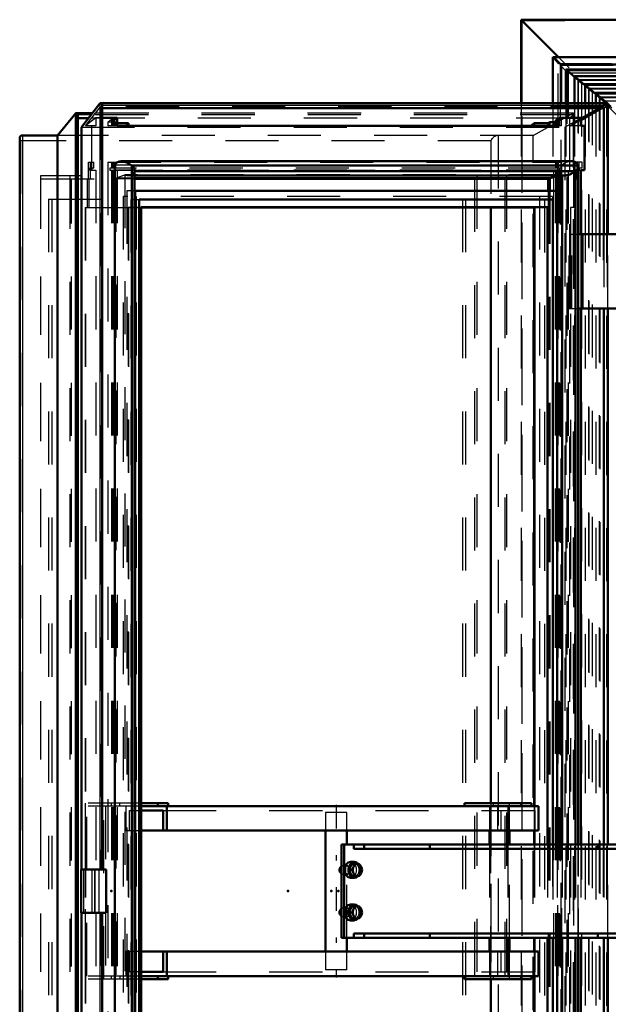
# Model space of a CAD drawing. Header units: millimetres. Extents: x 0 to 428, y 0 to 298.
# Tile 17 of 42: x 107 to 118, y 175 to 193. Entities that reach past the tile are written whole.
import ezdxf

# ---------------------------------------------------------------- set-up
doc = ezdxf.new("R2010")
doc.units = ezdxf.units.MM
doc.linetypes.add('Center', pattern=[1.5, 0.45, -0.5, 0.05, -0.5])
doc.linetypes.add('Dashed', pattern=[2, 1, -1])
for name, color, linetype, lineweight in [('am_0', 7, 'Continuous', 50), ('am_12', 3, 'Continuous', 25), ('am_3', 6, 'Dashed', 25), ('am_6', 2, 'Continuous', 35), ('am_7', 7, 'Center', 25), ('am_9', 7, 'Continuous', 50)]:
    doc.layers.add(name, color=color, linetype=linetype, lineweight=lineweight)

# ---------------------------------------------------------------- blocks, each defined once
blk = doc.blocks.new('52_FGS3001001502511U_0_in_FDFneo100150C2325N1N4N_300Op0__1203')
at = {"layer": 'am_0'}
for p, q in [((109.679, 178.637), (109.171, 178.637)), ((109.171, 178.577), (116.653, 178.577)), ((109.171, 178.497), (109.583, 178.497)), ((109.485, 178.577), (109.485, 178.637)), ((109.583, 178.497), (109.583, 178.117)), ((109.653, 178.117), (109.653, 178.577)), ((109.679, 178.577), (109.679, 178.637)), ((116.524, 178.637), (115.263, 178.637)), ((115.263, 178.637), (115.263, 178.577)), ((116.33, 178.637), (116.33, 178.577)), ((116.524, 178.577), (116.524, 178.637)), ((116.653, 178.117), (116.653, 178.577)), ((109.171, 178.117), (116.653, 178.117)), ((115.729, 178.117), (115.729, 177.857)), ((116.078, 178.117), (116.078, 177.857)), ((116.108, 177.857), (116.108, 178.117)), ((115.729, 176.097), (115.729, 175.837)), ((116.078, 176.097), (116.078, 175.837)), ((116.108, 175.837), (116.108, 176.097)), ((109.171, 175.837), (116.653, 175.837)), ((109.583, 175.837), (109.583, 175.457)), ((109.653, 175.377), (109.653, 175.837)), ((116.653, 175.377), (116.653, 175.837)), ((109.583, 175.457), (109.171, 175.457)), ((109.171, 175.377), (116.653, 175.377)), ((109.485, 175.377), (109.485, 175.317)), ((109.679, 175.317), (109.679, 175.377)), ((115.263, 175.377), (115.263, 175.317)), ((116.33, 175.377), (116.33, 175.317)), ((116.524, 175.317), (116.524, 175.377)), ((109.171, 175.317), (109.679, 175.317)), ((115.263, 175.317), (116.524, 175.317))]:
    blk.add_line(p, q, dxfattribs=at)
at = {"layer": 'am_3'}
for p, q in [((109.171, 178.637), (108.117, 178.637)), ((108.117, 178.637), (108.117, 175.317)), ((108.146, 175.377), (108.146, 178.577)), ((109.171, 178.577), (108.146, 178.577)), ((108.467, 175.317), (108.467, 178.637)), ((108.496, 178.577), (108.496, 175.377)), ((108.612, 178.577), (108.612, 178.637)), ((108.768, 178.577), (108.768, 178.637)), ((108.883, 178.577), (108.883, 178.117)), ((108.953, 178.117), (108.953, 178.497)), ((108.953, 178.497), (109.171, 178.497)), ((109.583, 178.497), (116.583, 178.497)), ((115.729, 178.577), (115.729, 178.117)), ((115.758, 175.317), (115.758, 178.637)), ((115.807, 178.577), (115.807, 178.637)), ((115.884, 178.577), (115.884, 178.117)), ((115.954, 178.117), (115.954, 178.497)), ((116.078, 178.577), (116.078, 178.117)), ((116.108, 178.117), (116.108, 178.637)), ((116.583, 178.497), (116.583, 178.117)), ((108.883, 178.117), (109.171, 178.117)), ((115.729, 177.857), (115.729, 176.097)), ((116.078, 177.857), (116.078, 176.097)), ((116.108, 176.097), (116.108, 177.857)), ((109.171, 175.837), (108.883, 175.837)), ((108.883, 175.837), (108.883, 175.377)), ((108.953, 175.457), (108.953, 175.837)), ((115.729, 175.837), (115.729, 175.377)), ((115.884, 175.837), (115.884, 175.377)), ((115.954, 175.457), (115.954, 175.837)), ((116.078, 175.837), (116.078, 175.377)), ((116.108, 175.317), (116.108, 175.837)), ((116.583, 175.837), (116.583, 175.457)), ((109.171, 175.377), (108.146, 175.377)), ((108.612, 175.317), (108.612, 175.377)), ((108.768, 175.377), (108.768, 175.317)), ((109.171, 175.457), (108.953, 175.457)), ((109.583, 175.457), (116.583, 175.457)), ((115.807, 175.317), (115.807, 175.377)), ((109.171, 175.317), (108.117, 175.317))]:
    blk.add_line(p, q, dxfattribs=at)
at = {"layer": 'am_6'}
for tag, p, flags in [('NB', (121.653, 178.637), 8), ('NN', (121.653, 178.137), 8), ('NT', (121.653, 177.637), 8), ('NBSYN', (121.653, 177.137), 8), ('LINA', (121.653, 176.637), 8), ('CATALOG', (121.653, 176.137), 8), ('IDNR', (121.653, 175.637), 8), ('PN', (121.653, 175.137), 8), ('LODLEVEL', (121.653, 174.637), 8), ('L', (121.653, 174.137), 8), ('W', (121.653, 173.637), 8), ('DP', (121.653, 173.137), 8), ('OP', (121.653, 172.637), 8), ('PPATH', (121.653, 172.137), 8), ('ExcludeFromBOM', (121.653, 171.137), 8), ('PSOL_0', (121.653, 170.637), 9), ('PSOL_1', (121.653, 170.137), 9), ('PSOL_2', (121.653, 169.637), 9)]:
    blk.add_attdef(tag, p, '', height=0.5, dxfattribs=dict(at, flags=flags))
blk = doc.blocks.new('53_Flat_Glass_Skylight_300100150_6_0_in_FDFneo100150C2325N1N4N_300Op0__1203')
at = {"layer": 'am_0'}
for p, q in [((117.28, 190.729), (108.794, 190.729)), ((108.675, 190.655), (108.675, 163.299)), ((109.044, 190.649), (108.993, 190.649)), ((108.996, 190.647), (108.993, 190.649)), ((108.996, 190.647), (108.996, 163.307)), ((109.045, 190.647), (109.044, 190.649)), ((117.353, 190.647), (109.045, 190.647)), ((109.047, 163.396), (109.047, 190.559)), ((117.353, 190.545), (109.047, 190.545)), ((117.353, 190.647), (117.35, 190.649)), ((117.402, 190.649), (117.35, 190.649)), ((117.353, 190.545), (117.353, 177.857)), ((117.402, 190.649), (117.402, 190.647)), ((117.404, 177.857), (117.404, 190.634)), ((109.047, 190.463), (117.151, 190.463)), ((116.865, 190.41), (109.047, 190.41)), ((117.066, 190.463), (116.865, 190.41)), ((116.865, 190.41), (116.865, 190.175)), ((117.098, 190.463), (117.098, 177.857)), ((117.098, 176.097), (117.098, 163.491)), ((117.353, 176.097), (117.353, 163.409)), ((117.404, 163.321), (117.404, 176.097))]:
    blk.add_line(p, q, dxfattribs=at)
for points in [[(108.675, 190.655), (108.682, 190.67), (108.69, 190.683), (108.701, 190.695), (108.713, 190.705), (108.726, 190.714), (108.741, 190.72), (108.757, 190.725), (108.775, 190.728), (108.793, 190.729), (108.794, 190.729)], [(108.794, 190.729), (108.814, 190.728), (108.834, 190.725), (108.855, 190.721), (108.876, 190.714), (108.898, 190.706), (108.92, 190.696), (108.941, 190.684), (108.963, 190.671), (108.984, 190.656), (108.993, 190.649)], [(117.402, 190.649), (117.396, 190.665), (117.388, 190.678), (117.378, 190.691), (117.367, 190.702), (117.354, 190.711), (117.339, 190.718), (117.323, 190.724), (117.306, 190.727), (117.288, 190.729), (117.28, 190.729)], [(109.047, 190.559), (109.047, 190.565), (109.046, 190.571), (109.044, 190.578), (109.042, 190.584), (109.04, 190.591), (109.037, 190.598), (109.033, 190.604), (109.029, 190.611), (109.024, 190.617), (109.019, 190.624), (109.014, 190.63), (109.008, 190.636), (109.003, 190.641), (108.996, 190.647), (108.996, 190.647)], [(117.353, 190.545), (117.332, 190.53), (117.31, 190.515), (117.289, 190.503), (117.267, 190.492), (117.245, 190.483), (117.224, 190.475), (117.202, 190.469), (117.182, 190.465), (117.162, 190.463), (117.151, 190.463)], [(117.404, 190.634), (117.404, 190.627), (117.403, 190.621), (117.401, 190.615), (117.399, 190.608), (117.397, 190.602), (117.394, 190.595), (117.39, 190.588), (117.386, 190.581), (117.382, 190.575), (117.377, 190.569), (117.371, 190.562), (117.366, 190.556), (117.36, 190.551), (117.353, 190.546), (117.353, 190.545)], [(117.402, 190.647), (117.403, 190.642), (117.404, 190.636), (117.404, 190.634)]]:
    blk.add_lwpolyline(points, dxfattribs=at)
at = {"layer": 'am_3'}
for p, q in [((108.615, 190.562), (108.615, 163.392)), ((117.044, 190.562), (108.666, 190.562)), ((117.089, 190.655), (108.675, 190.655)), ((108.72, 190.562), (108.72, 163.392)), ((109.045, 190.545), (109.045, 163.409)), ((109.047, 190.545), (109.045, 190.545)), ((116.939, 190.562), (116.939, 163.392)), ((117.044, 190.562), (117.044, 163.392)), ((117.089, 190.655), (117.089, 163.299)), ((117.402, 190.647), (117.402, 163.307)), ((108.689, 190.41), (108.862, 190.472)), ((108.689, 190.41), (108.689, 163.545)), ((109.047, 190.41), (108.689, 190.41)), ((108.862, 190.472), (108.862, 163.482)), ((117.098, 190.472), (108.862, 190.472)), ((108.923, 190.463), (109.047, 190.463)), ((117.098, 190.472), (117.066, 190.463)), ((117.098, 190.472), (117.098, 190.463)), ((116.865, 190.175), (116.865, 163.779)), ((117.098, 177.857), (117.098, 176.097)), ((117.353, 177.857), (117.353, 176.097)), ((117.404, 176.097), (117.404, 177.857))]:
    blk.add_line(p, q, dxfattribs=at)
for points in [[(117.28, 190.729), (117.261, 190.728), (117.24, 190.725), (117.219, 190.721), (117.198, 190.714), (117.176, 190.706), (117.155, 190.696), (117.133, 190.684), (117.111, 190.671), (117.09, 190.656), (117.089, 190.655)], [(108.923, 190.463), (108.942, 190.464), (108.959, 190.467), (108.975, 190.472), (108.99, 190.478), (109.004, 190.487), (109.016, 190.497), (109.026, 190.508), (109.035, 190.522), (109.042, 190.536), (109.045, 190.545)], [(109.045, 190.545), (109.046, 190.55), (109.047, 190.556), (109.047, 190.559)], [(108.862, 190.472), (108.883, 190.467), (108.903, 190.464), (108.922, 190.463), (108.923, 190.463)], [(117.151, 190.463), (117.133, 190.464), (117.115, 190.467), (117.099, 190.472), (117.098, 190.472)]]:
    blk.add_lwpolyline(points, dxfattribs=at)
at = {"layer": 'am_6'}
for tag, p, flags in [('NB', (122.404, 190.729), 8), ('NN', (122.404, 190.229), 8), ('NT', (122.404, 189.729), 8), ('NBSYN', (122.404, 189.229), 8), ('LINA', (122.404, 188.729), 8), ('CATALOG', (122.404, 188.229), 8), ('IDNR', (122.404, 187.729), 8), ('PN', (122.404, 187.229), 8), ('LODLEVEL', (122.404, 186.729), 8), ('L', (122.404, 186.229), 8), ('W', (122.404, 185.729), 8), ('PPATH', (122.404, 185.229), 8), ('ExcludeFromBOM', (122.404, 184.229), 8), ('PSOL_0', (122.404, 183.729), 9), ('PSOL_1', (122.404, 183.229), 9), ('PSOL_2', (122.404, 182.729), 9)]:
    blk.add_attdef(tag, p, '', height=0.5, dxfattribs=dict(at, flags=flags))
blk = doc.blocks.new('54_Flat_Glass_Skylight_300100150_12_0_in_FDFneo100150C2325N1N4N_300Op0__1203')
at = {"layer": 'am_0'}
for p, q in [((117.005, 190.175), (109.047, 190.175)), ((109.055, 190.175), (109.055, 163.779)), ((117.005, 190.175), (117.005, 177.857)), ((109.135, 190.011), (109.135, 163.943)), ((116.925, 190.011), (109.135, 190.011)), ((116.925, 190.011), (116.925, 177.857)), ((116.925, 176.097), (116.925, 163.943)), ((117.005, 176.097), (117.005, 163.779))]:
    blk.add_line(p, q, dxfattribs=at)
at = {"layer": 'am_3'}
for p, q in [((109.047, 190.175), (108.897, 190.175)), ((108.897, 190.175), (108.897, 163.779)), ((116.846, 190.175), (116.846, 163.779)), ((108.977, 190.011), (109.135, 190.011)), ((108.977, 190.011), (108.977, 163.943)), ((116.766, 190.011), (116.766, 163.943)), ((116.925, 177.857), (116.925, 176.097)), ((117.005, 177.857), (117.005, 176.097))]:
    blk.add_line(p, q, dxfattribs=at)
at = {"layer": 'am_6'}
for tag, p, flags in [('NB', (122.005, 190.175), 8), ('NN', (122.005, 189.675), 8), ('NT', (122.005, 189.175), 8), ('NBSYN', (122.005, 188.675), 8), ('LINA', (122.005, 188.175), 8), ('CATALOG', (122.005, 187.675), 8), ('IDNR', (122.005, 187.175), 8), ('PN', (122.005, 186.675), 8), ('LODLEVEL', (122.005, 186.175), 8), ('L', (122.005, 185.675), 8), ('W', (122.005, 185.175), 8), ('PPATH', (122.005, 184.675), 8), ('ExcludeFromBOM', (122.005, 183.675), 8), ('PSOL_0', (122.005, 183.175), 9), ('PSOL_1', (122.005, 182.675), 9), ('PSOL_2', (122.005, 182.175), 9)]:
    blk.add_attdef(tag, p, '', height=0.5, dxfattribs=dict(at, flags=flags))
blk = doc.blocks.new('55_Flat_Glass_Skylight_300100150_5_0_in_FDFneo100150C2325N1N4N_300Op0__1203')
at = {"layer": 'am_0'}
for p, q in [((109.171, 189.867), (109.171, 164.087)), ((116.821, 189.867), (109.171, 189.867)), ((116.576, 189.867), (116.576, 178.577)), ((116.821, 189.867), (116.821, 177.857)), ((116.576, 178.117), (116.576, 177.857)), ((116.576, 176.097), (116.576, 175.837)), ((116.821, 176.097), (116.821, 164.087)), ((116.576, 175.377), (116.576, 164.087))]:
    blk.add_line(p, q, dxfattribs=at)
at = {"layer": 'am_3'}
for p, q in [((108.829, 190.067), (108.829, 163.887)), ((116.918, 190.067), (108.829, 190.067)), ((109.074, 190.067), (109.074, 163.887)), ((116.673, 190.067), (116.673, 163.887)), ((116.918, 190.067), (116.918, 163.887)), ((108.926, 189.867), (109.171, 189.867)), ((108.926, 189.867), (108.926, 164.087)), ((116.576, 178.577), (116.576, 178.117)), ((116.576, 177.857), (116.576, 176.097)), ((116.821, 177.857), (116.821, 176.097)), ((116.576, 175.837), (116.576, 175.377))]:
    blk.add_line(p, q, dxfattribs=at)
at = {"layer": 'am_6'}
for tag, p, flags in [('NB', (121.918, 190.067), 8), ('NN', (121.918, 189.567), 8), ('NT', (121.918, 189.067), 8), ('NBSYN', (121.918, 188.567), 8), ('LINA', (121.918, 188.067), 8), ('CATALOG', (121.918, 187.567), 8), ('IDNR', (121.918, 187.067), 8), ('PN', (121.918, 186.567), 8), ('LODLEVEL', (121.918, 186.067), 8), ('L', (121.918, 185.567), 8), ('W', (121.918, 185.067), 8), ('PPATH', (121.918, 184.567), 8), ('ExcludeFromBOM', (121.918, 183.567), 8), ('PSOL_0', (121.918, 183.067), 9), ('PSOL_1', (121.918, 182.567), 9), ('PSOL_2', (121.918, 182.067), 9)]:
    blk.add_attdef(tag, p, '', height=0.5, dxfattribs=dict(at, flags=flags))
blk = doc.blocks.new('56_FGS3001001502O4U_0_in_FDFneo100150C2325N1N4N_300Op0__1203')
at = {"layer": 'am_3'}
for p, q in [((107.282, 190.397), (116.019, 190.397)), ((107.282, 163.557), (107.282, 190.397)), ((107.855, 163.557), (107.855, 190.397)), ((115.446, 190.397), (115.446, 163.557)), ((116.019, 190.397), (116.019, 163.557))]:
    blk.add_line(p, q, dxfattribs=at)
at = {"layer": 'am_6'}
for tag, p, flags in [('NB', (121.019, 190.397), 8), ('NN', (121.019, 189.897), 8), ('NT', (121.019, 189.397), 8), ('NBSYN', (121.019, 188.897), 8), ('LINA', (121.019, 188.397), 8), ('CATALOG', (121.019, 187.897), 8), ('IDNR', (121.019, 187.397), 8), ('PN', (121.019, 186.897), 8), ('LODLEVEL', (121.019, 186.397), 8), ('L', (121.019, 185.897), 8), ('W', (121.019, 185.397), 8), ('TG', (121.019, 184.897), 8), ('TG1', (121.019, 184.397), 8), ('OC', (121.019, 183.897), 8), ('PPATH', (121.019, 183.397), 8), ('ExcludeFromBOM', (121.019, 182.397), 8), ('PSOL_0', (121.019, 181.897), 9), ('PSOL_1', (121.019, 181.397), 9), ('PSOL_2', (121.019, 180.897), 9), ('PSOL_3', (121.019, 180.397), 9)]:
    blk.add_attdef(tag, p, '', height=0.5, dxfattribs=dict(at, flags=flags))
blk = doc.blocks.new('57_FGS30010015025O3U_0_in_FDFneo100150C2325N1N4N_300Op0__1203')
at = {"layer": 'am_0'}
for p, q in [((108.391, 191.818), (108.043, 191.373)), ((117.947, 191.822), (108.401, 191.822)), ((108.438, 177.387), (108.438, 191.785)), ((117.886, 191.731), (108.438, 191.731)), ((117.842, 191.731), (117.449, 191.506)), ((117.883, 191.731), (117.883, 189.357)), ((117.945, 191.782), (117.886, 191.731)), ((117.886, 191.731), (117.886, 189.357)), ((117.96, 189.357), (117.96, 191.809)), ((107.938, 191.638), (107.596, 191.217)), ((107.938, 191.638), (107.938, 162.316)), ((108.251, 191.639), (107.942, 191.639)), ((107.975, 162.348), (107.975, 191.606)), ((108.177, 191.544), (107.975, 191.544)), ((108.72, 191.548), (108.438, 191.548)), ((108.72, 191.548), (108.72, 191.397)), ((116.861, 191.465), (116.835, 191.445)), ((116.861, 191.465), (116.861, 191.397)), ((116.974, 191.465), (116.861, 191.465)), ((117.044, 191.548), (116.974, 191.493)), ((116.974, 191.493), (116.974, 191.397)), ((117.044, 191.548), (117.044, 191.397)), ((117.449, 191.548), (117.044, 191.548)), ((117.449, 191.548), (117.449, 191.397)), ((108.043, 177.387), (108.043, 191.373)), ((108.93, 191.445), (108.72, 191.445)), ((117.044, 191.397), (108.72, 191.397)), ((108.93, 191.445), (108.93, 191.397)), ((116.571, 191.445), (116.511, 191.397)), ((116.571, 191.445), (116.571, 191.397)), ((116.835, 191.445), (116.571, 191.445)), ((116.835, 191.445), (116.835, 191.397)), ((117.522, 191.397), (117.449, 191.397)), ((117.522, 191.397), (117.522, 190.562)), ((106.881, 191.166), (106.881, 162.789)), ((107.596, 191.217), (106.933, 191.217)), ((107.596, 191.217), (107.596, 162.737)), ((117.449, 190.562), (117.449, 189.357)), ((117.522, 190.562), (117.449, 190.562)), ((116.861, 190.401), (109.047, 190.401)), ((116.835, 190.401), (116.835, 190.175)), ((116.861, 190.401), (116.861, 190.175)), ((116.571, 189.857), (109.171, 189.857)), ((115.758, 189.857), (115.758, 178.637)), ((116.571, 189.857), (116.571, 178.577)), ((117.404, 189.357), (118.139, 189.357)), ((117.482, 187.957), (117.482, 189.357)), ((117.404, 187.957), (118.139, 187.957)), ((117.449, 187.957), (117.449, 177.857)), ((117.883, 187.957), (117.883, 177.857)), ((117.886, 187.957), (117.886, 177.857)), ((117.96, 177.857), (117.96, 187.957)), ((116.571, 178.117), (116.571, 177.857)), ((108.037, 177.387), (108.037, 176.567)), ((108.037, 177.387), (108.511, 177.387)), ((108.511, 177.387), (108.511, 176.567)), ((108.037, 176.567), (108.511, 176.567)), ((108.043, 162.582), (108.043, 176.567)), ((108.438, 162.169), (108.438, 176.567)), ((116.571, 176.097), (116.571, 175.837)), ((117.449, 176.097), (117.449, 165.997)), ((117.883, 176.097), (117.883, 165.997)), ((117.886, 176.097), (117.886, 165.997)), ((117.96, 165.997), (117.96, 176.097)), ((116.571, 175.377), (116.571, 164.097)), ((115.758, 175.317), (115.758, 164.097))]:
    blk.add_line(p, q, dxfattribs=at)
for points in [[(108.401, 191.822), (108.399, 191.822), (108.398, 191.822), (108.396, 191.821), (108.394, 191.821), (108.393, 191.82), (108.392, 191.819), (108.391, 191.818)], [(108.438, 191.782), (108.438, 191.784), (108.438, 191.786), (108.438, 191.788), (108.438, 191.79), (108.437, 191.792), (108.437, 191.794), (108.436, 191.796), (108.435, 191.798), (108.433, 191.8), (108.432, 191.803), (108.43, 191.805), (108.429, 191.807), (108.427, 191.809), (108.425, 191.811), (108.423, 191.812), (108.421, 191.814), (108.419, 191.816), (108.417, 191.817), (108.415, 191.818), (108.413, 191.819), (108.41, 191.82), (108.408, 191.821), (108.406, 191.822), (108.404, 191.822), (108.402, 191.822), (108.401, 191.822)], [(117.96, 191.809), (117.96, 191.807), (117.96, 191.805), (117.959, 191.803), (117.958, 191.801), (117.958, 191.799), (117.957, 191.797), (117.955, 191.795), (117.954, 191.792), (117.953, 191.79), (117.951, 191.788), (117.949, 191.786), (117.947, 191.784), (117.946, 191.783), (117.945, 191.782)], [(117.947, 191.822), (117.949, 191.822), (117.951, 191.822), (117.952, 191.821), (117.954, 191.821), (117.955, 191.82), (117.956, 191.819), (117.957, 191.818), (117.958, 191.816), (117.959, 191.815), (117.96, 191.813), (117.96, 191.812), (117.96, 191.81), (117.96, 191.809)], [(107.975, 191.603), (107.975, 191.604), (107.975, 191.606), (107.975, 191.608), (107.975, 191.609), (107.974, 191.611), (107.974, 191.613), (107.973, 191.615), (107.972, 191.617), (107.971, 191.619), (107.97, 191.621), (107.969, 191.623), (107.968, 191.624), (107.966, 191.626), (107.964, 191.628), (107.963, 191.629), (107.961, 191.631), (107.959, 191.632), (107.957, 191.634), (107.955, 191.635), (107.954, 191.636), (107.952, 191.637), (107.95, 191.638), (107.948, 191.638), (107.946, 191.639), (107.944, 191.639), (107.942, 191.639), (107.941, 191.639), (107.939, 191.639), (107.938, 191.638)], [(106.881, 191.166), (106.882, 191.173), (106.883, 191.18), (106.885, 191.187), (106.887, 191.193), (106.891, 191.198), (106.895, 191.203), (106.9, 191.207), (106.905, 191.211), (106.911, 191.213), (106.917, 191.215), (106.924, 191.217), (106.931, 191.217), (106.933, 191.217)]]:
    blk.add_lwpolyline(points, dxfattribs=at)
at = {"layer": 'am_12'}
for p, q in [((108.391, 191.818), (108.391, 177.387)), ((117.945, 191.782), (108.438, 191.782)), ((117.945, 191.782), (117.945, 189.357)), ((108.223, 191.603), (107.975, 191.603)), ((106.933, 191.217), (106.933, 162.737)), ((117.945, 187.957), (117.945, 177.857)), ((108.243, 177.387), (108.243, 176.567)), ((108.298, 177.387), (108.298, 176.567)), ((108.391, 176.567), (108.391, 162.137)), ((117.945, 176.097), (117.945, 165.997))]:
    blk.add_line(p, q, dxfattribs=at)
at = {"layer": 'am_3'}
for p, q in [((108.124, 191.397), (108.403, 191.754)), ((117.933, 191.818), (108.391, 191.818)), ((117.883, 191.754), (108.403, 191.754)), ((108.403, 191.754), (108.403, 177.387)), ((108.403, 191.754), (108.429, 191.731)), ((108.429, 191.731), (108.438, 191.782)), ((108.429, 191.731), (108.429, 177.387)), ((108.438, 191.731), (108.429, 191.731)), ((108.438, 191.782), (108.438, 191.782)), ((108.438, 191.782), (108.438, 177.387)), ((117.153, 191.373), (117.933, 191.818)), ((117.883, 191.754), (117.842, 191.731)), ((117.886, 191.731), (117.883, 191.754)), ((117.883, 191.754), (117.883, 191.731)), ((117.933, 191.818), (117.933, 162.137)), ((117.306, 191.638), (107.938, 191.638)), ((107.96, 191.544), (107.975, 191.603)), ((107.96, 191.544), (107.96, 162.41)), ((107.975, 191.544), (107.96, 191.544)), ((107.975, 191.603), (107.975, 162.352)), ((107.975, 191.603), (107.975, 191.603)), ((108.315, 191.548), (108.124, 191.397)), ((117.236, 191.544), (108.177, 191.544)), ((117.308, 191.603), (108.223, 191.603)), ((117.311, 191.639), (108.251, 191.639)), ((108.315, 191.548), (108.315, 191.397)), ((108.438, 191.548), (108.315, 191.548)), ((108.542, 191.465), (108.612, 191.521)), ((108.542, 191.465), (108.542, 191.397)), ((108.693, 191.465), (108.542, 191.465)), ((108.612, 191.521), (108.612, 191.397)), ((108.612, 191.521), (108.666, 191.521)), ((108.666, 191.521), (108.631, 191.493)), ((108.631, 191.493), (108.631, 191.397)), ((108.631, 191.493), (108.65, 191.493)), ((108.65, 191.493), (108.72, 191.548)), ((108.65, 191.493), (108.65, 191.397)), ((108.666, 191.521), (108.666, 191.397)), ((108.667, 191.445), (108.693, 191.465)), ((108.693, 191.465), (108.693, 191.397)), ((116.556, 191.217), (117.306, 191.638)), ((116.974, 191.493), (116.993, 191.493)), ((117.012, 191.465), (116.974, 191.465)), ((116.993, 191.493), (117.028, 191.521)), ((116.993, 191.493), (116.993, 191.397)), ((117.082, 191.521), (117.012, 191.465)), ((117.012, 191.465), (117.012, 191.397)), ((117.028, 191.521), (117.028, 191.397)), ((117.028, 191.521), (117.082, 191.521)), ((117.082, 191.521), (117.082, 191.397)), ((117.308, 191.603), (117.236, 191.544)), ((117.236, 191.544), (117.236, 162.41)), ((117.257, 191.397), (117.449, 191.548)), ((117.449, 191.506), (117.257, 191.397)), ((117.306, 191.638), (117.306, 162.316)), ((117.308, 191.603), (117.308, 162.352)), ((117.322, 162.327), (117.322, 191.628)), ((108.043, 191.373), (117.153, 191.373)), ((108.315, 191.397), (108.124, 191.397)), ((108.242, 190.562), (108.242, 191.397)), ((108.72, 191.397), (108.542, 191.397)), ((108.667, 191.445), (108.667, 191.397)), ((108.72, 191.445), (108.667, 191.445)), ((108.87, 191.397), (108.93, 191.445)), ((117.082, 191.397), (117.044, 191.397)), ((117.153, 191.373), (117.153, 162.582)), ((117.449, 191.397), (117.257, 191.397)), ((115.756, 191.117), (106.894, 191.117)), ((106.894, 191.117), (106.894, 162.837)), ((116.556, 191.217), (107.596, 191.217)), ((115.756, 191.117), (115.756, 162.837)), ((115.892, 191.217), (115.892, 162.737)), ((116.556, 162.737), (116.556, 191.217)), ((108.177, 190.401), (108.177, 190.712)), ((108.177, 190.712), (108.28, 190.712)), ((108.199, 190.602), (108.199, 190.562)), ((108.28, 190.602), (108.199, 190.602)), ((108.199, 190.562), (108.315, 190.562)), ((108.21, 190.712), (108.21, 190.401)), ((108.22, 190.712), (108.22, 190.602)), ((108.245, 190.562), (108.245, 190.602)), ((108.28, 190.602), (108.28, 190.712)), ((108.315, 190.562), (108.315, 163.392)), ((108.542, 190.712), (108.542, 163.242)), ((108.542, 190.712), (117.082, 190.712)), ((108.577, 190.602), (108.577, 190.562)), ((117.082, 190.602), (108.577, 190.602)), ((108.577, 190.562), (117.082, 190.562)), ((108.612, 190.712), (108.612, 190.602)), ((108.612, 190.562), (108.612, 163.392)), ((108.631, 190.712), (108.631, 190.602)), ((108.631, 190.562), (108.631, 163.392)), ((108.65, 190.712), (108.65, 190.602)), ((108.65, 190.562), (108.65, 163.392)), ((108.666, 190.712), (108.666, 190.602)), ((108.666, 190.562), (108.666, 163.392)), ((108.685, 190.712), (108.685, 190.602)), ((108.72, 190.562), (108.72, 163.392)), ((116.974, 190.712), (116.974, 190.602)), ((116.974, 190.562), (116.974, 163.392)), ((116.993, 190.712), (116.993, 190.602)), ((116.993, 190.562), (116.993, 163.392)), ((117.009, 190.602), (117.009, 190.712)), ((117.012, 190.712), (117.012, 163.242)), ((117.028, 190.712), (117.028, 190.602)), ((117.028, 190.562), (117.028, 163.392)), ((117.044, 190.562), (117.044, 163.392)), ((117.047, 190.562), (117.047, 190.602)), ((117.082, 190.712), (117.082, 190.602)), ((117.082, 190.562), (117.082, 163.392)), ((117.344, 190.401), (117.344, 190.712)), ((117.474, 190.712), (117.344, 190.712)), ((117.377, 190.712), (117.377, 190.401)), ((117.379, 190.602), (117.379, 190.562)), ((117.474, 190.602), (117.379, 190.602)), ((117.379, 190.562), (117.449, 190.562)), ((117.414, 190.712), (117.414, 190.602)), ((117.425, 190.562), (117.425, 190.602)), ((117.474, 190.602), (117.474, 190.712)), ((107.273, 190.457), (107.273, 163.497)), ((116.049, 190.457), (107.273, 190.457)), ((107.826, 190.457), (107.826, 163.497)), ((108.161, 189.857), (108.161, 190.401)), ((108.161, 190.401), (108.21, 190.401)), ((108.184, 190.401), (108.184, 189.857)), ((108.667, 190.401), (108.667, 163.553)), ((109.047, 190.401), (108.667, 190.401)), ((108.693, 190.401), (108.693, 163.553)), ((115.495, 190.457), (115.495, 163.497)), ((116.049, 190.457), (116.049, 163.497)), ((117.318, 189.857), (117.318, 190.401)), ((117.318, 190.401), (117.377, 190.401)), ((117.341, 190.401), (117.341, 189.857)), ((116.835, 190.175), (116.835, 163.779)), ((116.861, 190.175), (116.861, 163.779)), ((107.427, 190.017), (115.282, 190.017)), ((107.427, 190.017), (107.427, 163.937)), ((107.486, 190.017), (107.486, 163.937)), ((115.223, 190.017), (115.223, 163.937)), ((115.282, 190.017), (115.282, 163.937)), ((108.117, 189.857), (109.171, 189.857)), ((108.117, 189.857), (108.117, 164.097)), ((108.124, 189.857), (108.124, 164.097)), ((108.93, 189.857), (108.93, 164.097)), ((117.341, 189.857), (117.257, 189.857)), ((117.257, 189.857), (117.257, 164.097)), ((117.23, 189.357), (117.404, 189.357)), ((117.23, 187.957), (117.23, 189.357)), ((117.242, 187.957), (117.242, 189.357)), ((117.269, 187.957), (117.269, 189.357)), ((117.281, 187.957), (117.281, 189.357)), ((117.449, 189.357), (117.449, 187.957)), ((117.457, 187.957), (117.457, 189.357)), ((117.883, 189.357), (117.883, 187.957)), ((117.886, 189.357), (117.886, 187.957)), ((117.945, 189.357), (117.945, 187.957)), ((117.96, 187.957), (117.96, 189.357)), ((117.23, 187.957), (117.404, 187.957)), ((115.758, 178.637), (115.758, 175.317)), ((116.571, 178.577), (116.571, 178.117)), ((116.571, 177.857), (116.571, 176.097)), ((117.449, 177.857), (117.449, 176.097)), ((117.883, 177.857), (117.883, 176.097)), ((117.886, 177.857), (117.886, 176.097)), ((117.945, 177.857), (117.945, 176.097)), ((117.96, 176.097), (117.96, 177.857)), ((108.043, 176.567), (108.043, 177.387)), ((108.085, 177.387), (108.085, 176.567)), ((108.292, 177.387), (108.292, 176.567)), ((108.38, 176.567), (108.38, 177.387)), ((108.403, 176.567), (108.403, 162.2)), ((108.429, 176.567), (108.429, 162.223)), ((108.438, 176.567), (108.438, 162.172)), ((116.571, 175.837), (116.571, 175.377))]:
    blk.add_line(p, q, dxfattribs=at)
for points in [[(117.933, 191.818), (117.935, 191.819), (117.937, 191.82), (117.939, 191.821), (117.941, 191.821), (117.943, 191.822), (117.945, 191.822), (117.947, 191.822)], [(117.306, 191.638), (117.308, 191.639), (117.31, 191.639), (117.311, 191.639), (117.313, 191.639), (117.314, 191.638), (117.316, 191.638), (117.317, 191.637), (117.318, 191.636), (117.319, 191.636), (117.32, 191.634), (117.321, 191.633), (117.321, 191.632), (117.322, 191.63), (117.322, 191.629), (117.322, 191.628)], [(117.322, 191.628), (117.322, 191.626), (117.322, 191.624), (117.321, 191.622), (117.321, 191.62), (117.32, 191.618), (117.319, 191.617), (117.318, 191.615), (117.317, 191.613), (117.316, 191.611), (117.314, 191.609), (117.313, 191.607), (117.311, 191.606), (117.309, 191.604), (117.308, 191.603)], [(106.894, 191.117), (106.89, 191.126), (106.887, 191.135), (106.884, 191.143), (106.883, 191.151), (106.882, 191.159), (106.881, 191.166)], [(115.892, 191.217), (115.884, 191.217), (115.876, 191.216), (115.868, 191.214), (115.859, 191.211), (115.851, 191.208), (115.842, 191.204), (115.833, 191.199), (115.825, 191.194), (115.816, 191.188), (115.808, 191.181), (115.8, 191.175), (115.792, 191.167), (115.785, 191.159), (115.778, 191.151), (115.772, 191.143), (115.766, 191.135), (115.761, 191.126), (115.756, 191.117)]]:
    blk.add_lwpolyline(points, dxfattribs=at)
at = {"layer": 'am_6'}
for tag, p, flags in [('NB', (123.139, 191.822), 8), ('NN', (123.139, 191.322), 8), ('NT', (123.139, 190.822), 8), ('NBSYN', (123.139, 190.322), 8), ('LINA', (123.139, 189.822), 8), ('CATALOG', (123.139, 189.322), 8), ('IDNR', (123.139, 188.822), 8), ('PN', (123.139, 188.322), 8), ('LODLEVEL', (123.139, 187.822), 8), ('L', (123.139, 187.322), 8), ('W', (123.139, 186.822), 8), ('DP', (123.139, 186.322), 8), ('OP', (123.139, 185.822), 8), ('OC', (123.139, 185.322), 8), ('ExcludeFromBOM', (123.139, 184.322), 8), ('PSOL_0', (123.139, 183.822), 9), ('PSOL_1', (123.139, 183.322), 9), ('PSOL_2', (123.139, 182.822), 9)]:
    blk.add_attdef(tag, p, '', height=0.5, dxfattribs=dict(at, flags=flags))
blk = doc.blocks.new('58_Flat_Glass_Skylight_3001001502_2_0_in_FDFneo100150C2325N1N4N_300Op0__1203')
at = {"layer": 'am_0'}
for p, q in [((116.924, 192.691), (116.924, 191.822)), ((138.237, 192.692), (116.925, 192.692)), ((117.081, 192.551), (138.113, 192.551)), ((117.081, 191.822), (117.081, 192.551)), ((117.171, 192.461), (138.023, 192.461)), ((117.171, 192.461), (117.171, 191.822)), ((117.33, 192.32), (117.171, 192.461)), ((117.33, 192.335), (137.932, 192.335)), ((117.533, 192.156), (117.33, 192.335)), ((117.33, 192.335), (117.33, 191.822)), ((117.533, 192.171), (117.533, 191.822)), ((117.533, 192.171), (137.809, 192.171)), ((117.735, 191.993), (117.533, 192.171)), ((117.735, 192.008), (137.686, 192.008)), ((117.945, 191.822), (117.735, 192.008)), ((117.735, 192.008), (117.735, 191.822)), ((118.011, 191.764), (117.96, 191.809))]:
    blk.add_line(p, q, dxfattribs=at)
for points in [[(116.924, 192.691), (116.925, 192.692), (116.925, 192.692)], [(116.925, 192.692), (116.927, 192.692), (116.93, 192.69), (116.934, 192.687), (116.939, 192.683), (116.946, 192.678), (116.953, 192.672), (116.961, 192.665), (116.97, 192.657), (116.98, 192.648), (116.991, 192.638), (117.002, 192.627), (117.014, 192.616), (117.026, 192.604), (117.039, 192.592), (117.052, 192.579), (117.065, 192.566), (117.079, 192.553), (117.081, 192.551)]]:
    blk.add_lwpolyline(points, dxfattribs=at)
at = {"layer": 'am_3'}
for p, q in [((117.028, 192.573), (138.103, 192.573)), ((117.028, 161.381), (117.028, 192.573)), ((117.06, 192.54), (138.07, 192.54)), ((117.06, 192.54), (117.06, 161.414)), ((117.189, 192.438), (137.996, 192.438)), ((117.189, 192.438), (117.189, 161.517)), ((117.189, 192.438), (117.465, 192.194)), ((117.221, 192.394), (137.942, 192.394)), ((117.222, 161.559), (117.222, 192.395)), ((117.33, 192.335), (117.403, 192.255)), ((117.403, 192.255), (117.33, 192.32)), ((117.393, 192.273), (137.872, 192.273)), ((117.393, 192.273), (117.393, 161.681)), ((117.465, 192.194), (117.393, 192.273)), ((117.393, 192.273), (117.667, 192.03)), ((117.403, 192.255), (137.847, 192.255)), ((117.403, 192.255), (117.403, 161.699)), ((117.465, 192.194), (137.786, 192.194)), ((117.465, 192.194), (117.465, 161.761)), ((117.533, 192.171), (117.605, 192.092)), ((117.605, 192.092), (117.533, 192.156)), ((117.595, 192.11), (137.749, 192.11)), ((117.595, 192.11), (117.595, 161.845)), ((117.667, 192.03), (117.595, 192.11)), ((117.595, 192.11), (117.87, 191.867)), ((117.605, 192.092), (137.724, 192.092)), ((117.605, 192.092), (117.605, 161.863)), ((117.667, 192.03), (137.663, 192.03)), ((117.667, 192.03), (117.667, 161.924)), ((117.735, 192.008), (117.807, 191.928)), ((117.807, 191.928), (117.735, 191.993)), ((117.797, 191.946), (137.626, 191.946)), ((117.797, 191.946), (117.797, 162.008)), ((117.87, 191.867), (117.797, 191.946)), ((117.797, 191.946), (118.037, 191.734)), ((117.807, 191.928), (117.807, 162.026)), ((117.807, 191.928), (137.601, 191.928)), ((117.87, 191.867), (137.54, 191.867)), ((117.87, 191.867), (117.87, 162.088)), ((116.924, 191.822), (116.924, 162.132)), ((117.081, 162.132), (117.081, 191.822)), ((117.171, 191.822), (117.171, 162.132)), ((117.33, 191.822), (117.33, 162.132)), ((117.533, 191.822), (117.533, 162.132)), ((117.735, 191.822), (117.735, 162.132)), ((117.96, 191.809), (117.945, 191.822))]:
    blk.add_line(p, q, dxfattribs=at)
for points in [[(117.028, 192.573), (117.015, 192.586), (117.003, 192.598), (116.992, 192.61), (116.981, 192.622), (116.971, 192.633), (116.962, 192.643), (116.954, 192.652), (116.946, 192.661), (116.94, 192.668), (116.935, 192.675), (116.93, 192.681), (116.927, 192.685), (116.925, 192.688), (116.924, 192.691), (116.924, 192.691)], [(117.06, 192.54), (117.074, 192.527), (117.087, 192.514), (117.1, 192.501), (117.113, 192.488), (117.125, 192.476), (117.138, 192.465), (117.149, 192.454), (117.16, 192.444), (117.171, 192.434), (117.18, 192.426), (117.189, 192.418), (117.197, 192.412), (117.203, 192.406), (117.209, 192.401), (117.214, 192.398), (117.218, 192.396), (117.22, 192.395), (117.221, 192.394)], [(117.222, 192.395), (117.221, 192.397), (117.22, 192.4), (117.217, 192.404), (117.213, 192.41), (117.208, 192.416), (117.202, 192.423), (117.195, 192.432), (117.189, 192.438)], [(117.221, 192.394), (117.222, 192.395), (117.222, 192.395)]]:
    blk.add_lwpolyline(points, dxfattribs=at)
at = {"layer": 'am_6'}
for tag, p, flags in [('NB', (143.238, 192.692), 8), ('NN', (143.238, 192.192), 8), ('NT', (143.238, 191.692), 8), ('NBSYN', (143.238, 191.192), 8), ('LINA', (143.238, 190.692), 8), ('CATALOG', (143.238, 190.192), 8), ('IDNR', (143.238, 189.692), 8), ('PN', (143.238, 189.192), 8), ('LODLEVEL', (143.238, 188.692), 8), ('L', (143.238, 188.192), 8), ('W', (143.238, 187.692), 8), ('DP', (143.238, 187.192), 8), ('ExcludeFromBOM', (143.238, 186.192), 8), ('PSOL_0', (143.238, 185.692), 9), ('PSOL_1', (143.238, 185.192), 9)]:
    blk.add_attdef(tag, p, '', height=0.5, dxfattribs=dict(at, flags=flags))
blk = doc.blocks.new('60_FGS30010015025O310U_0_in_FDFneo100150C2325N1N4N_300Op0__1203')
at = {"layer": 'am_0'}
for p, q in [((120.017, 178.617), (135.474, 178.617)), ((120.03, 178.157), (120.03, 178.617)), ((135.474, 178.157), (135.474, 178.617)), ((112.643, 178.117), (112.643, 175.837)), ((113.043, 177.857), (113.043, 178.117)), ((120.017, 178.157), (135.474, 178.157)), ((120.017, 178.117), (133.137, 178.117)), ((127.299, 178.117), (127.299, 177.567)), ((127.539, 177.567), (127.539, 178.117)), ((132.23, 178.117), (132.021, 178.008)), ((133.137, 178.157), (133.137, 178.117)), ((120.017, 178.008), (127.299, 178.008)), ((127.539, 178.008), (132.021, 178.008)), ((132.021, 178.008), (132.021, 177.447)), ((112.943, 176.097), (112.943, 177.857)), ((122.62, 177.857), (112.943, 177.857)), ((112.996, 177.857), (112.996, 176.097)), ((113.175, 177.857), (113.175, 177.777)), ((122.62, 177.777), (113.175, 177.777)), ((113.369, 177.777), (113.369, 177.857)), ((114.61, 177.777), (114.61, 177.857)), ((117.77, 177.777), (117.77, 177.857)), ((121.229, 177.917), (120.017, 177.917)), ((120.096, 177.917), (120.096, 177.857)), ((121.069, 177.777), (121.069, 176.177)), ((121.229, 177.857), (121.229, 177.917)), ((121.451, 177.777), (121.451, 176.177)), ((122.131, 177.124), (122.131, 177.777)), ((122.62, 177.777), (122.62, 177.857)), ((127.119, 177.567), (127.119, 177.447)), ((127.119, 177.567), (131.883, 177.567)), ((128.421, 177.447), (128.421, 177.567)), ((129.745, 177.447), (129.745, 177.567)), ((131.215, 177.447), (131.215, 177.567)), ((131.285, 177.447), (131.285, 177.567)), ((131.883, 177.447), (131.883, 177.567)), ((113.188, 177.527), (113.115, 177.527)), ((113.242, 177.495), (113.188, 177.495)), ((127.106, 177.447), (128.763, 177.447)), ((127.106, 177.447), (127.106, 177.197)), ((127.607, 177.447), (127.607, 176.507)), ((128.763, 177.447), (128.763, 177.407)), ((128.763, 177.407), (129.22, 177.407)), ((129.22, 177.407), (129.22, 177.447)), ((129.22, 177.447), (132.631, 177.447)), ((130.374, 177.447), (130.374, 176.507)), ((131.266, 177.447), (131.266, 176.507)), ((132.631, 177.447), (132.631, 176.507)), ((113.115, 177.227), (113.188, 177.227)), ((113.188, 177.259), (113.242, 177.259)), ((127.372, 177.197), (122.131, 177.197)), ((122.131, 176.177), (122.131, 176.83)), ((113.188, 176.727), (113.115, 176.727)), ((113.242, 176.695), (113.188, 176.695)), ((122.131, 176.758), (127.372, 176.758)), ((127.106, 176.758), (127.106, 176.507)), ((113.188, 176.459), (113.242, 176.459)), ((127.106, 176.507), (128.763, 176.507)), ((127.119, 176.507), (127.119, 176.387)), ((128.421, 176.507), (128.421, 176.387)), ((128.763, 176.547), (129.22, 176.547)), ((128.763, 176.507), (128.763, 176.547)), ((129.22, 176.547), (129.22, 176.507)), ((129.22, 176.507), (132.631, 176.507)), ((129.745, 176.507), (129.745, 176.387)), ((131.215, 176.507), (131.215, 176.387)), ((131.285, 176.507), (131.285, 176.387)), ((131.883, 176.387), (131.883, 176.507)), ((132.021, 176.507), (132.021, 175.946)), ((113.115, 176.427), (113.188, 176.427)), ((127.119, 176.387), (131.883, 176.387)), ((127.299, 176.387), (127.299, 175.837)), ((127.539, 175.837), (127.539, 176.387)), ((112.943, 176.097), (122.62, 176.097)), ((113.043, 175.837), (113.043, 176.097)), ((113.175, 176.177), (122.62, 176.177)), ((113.175, 176.177), (113.175, 176.097)), ((113.369, 176.177), (113.369, 176.097)), ((114.61, 176.177), (114.61, 176.097)), ((117.77, 176.177), (117.77, 176.097)), ((120.096, 176.097), (120.096, 176.037)), ((121.229, 176.037), (121.229, 176.097)), ((122.62, 176.177), (122.62, 176.097)), ((120.017, 176.037), (121.229, 176.037)), ((120.017, 175.946), (127.299, 175.946)), ((127.539, 175.946), (132.021, 175.946)), ((132.021, 175.946), (132.23, 175.837)), ((120.017, 175.837), (133.137, 175.837)), ((120.017, 175.797), (135.474, 175.797)), ((120.03, 175.797), (120.03, 175.337)), ((133.137, 175.837), (133.137, 175.797)), ((135.474, 175.797), (135.474, 175.337)), ((120.017, 175.337), (135.474, 175.337))]:
    blk.add_line(p, q, dxfattribs=at)
for points in [[(112.942, 177.446), (112.932, 177.438), (112.916, 177.418), (112.906, 177.392), (112.906, 177.365), (112.913, 177.342), (112.928, 177.321), (112.942, 177.308)], [(127.472, 176.977), (127.472, 176.996), (127.471, 177.015), (127.469, 177.034), (127.466, 177.052), (127.463, 177.07), (127.459, 177.087), (127.454, 177.103), (127.449, 177.118), (127.443, 177.132), (127.436, 177.145), (127.43, 177.157), (127.422, 177.167), (127.414, 177.176), (127.406, 177.183), (127.398, 177.189), (127.39, 177.193), (127.381, 177.196), (127.372, 177.197)], [(122.124, 176.977), (122.126, 177.041), (122.13, 177.096), (122.131, 177.126)], [(122.131, 176.828), (122.129, 176.872), (122.125, 176.933), (122.124, 176.977)], [(127.372, 176.758), (127.381, 176.758), (127.39, 176.761), (127.398, 176.765), (127.406, 176.771), (127.414, 176.778), (127.422, 176.787), (127.43, 176.797), (127.436, 176.809), (127.443, 176.822), (127.449, 176.836), (127.454, 176.851), (127.459, 176.867), (127.463, 176.884), (127.466, 176.902), (127.469, 176.92), (127.471, 176.939), (127.472, 176.958), (127.472, 176.977)], [(112.942, 176.646), (112.932, 176.638), (112.916, 176.618), (112.906, 176.592), (112.906, 176.565), (112.913, 176.542), (112.928, 176.521), (112.942, 176.508)]]:
    blk.add_lwpolyline(points, dxfattribs=at)
for centre, major_axis, start_param, end_param in [((113.115, 177.377), (0, -0.15), 3.141593, 6.283185), ((113.188, 177.377), (0, -0.15), 2.448283, 6.976495), ((113.188, 177.377), (0, -0.118), 3.141593, 6.283185), ((113.115, 176.577), (0, -0.15), 3.141593, 6.283185), ((113.188, 176.577), (0, -0.15), 2.448283, 6.976495), ((113.188, 176.577), (0, -0.118), 3.141593, 6.283185)]:
    blk.add_ellipse(centre, major_axis=major_axis, ratio=0.747508, start_param=start_param, end_param=end_param, dxfattribs=at)
for centre in [(113.242, 177.377), (113.242, 176.577)]:
    blk.add_ellipse(centre, major_axis=(0, -0.118), ratio=0.747508, dxfattribs=at)
at = {"layer": 'am_12'}
for p, q in [((127.362, 177.447), (127.362, 177.567)), ((128.765, 177.407), (128.765, 177.567)), ((129.157, 177.407), (129.157, 177.567)), ((127.362, 176.507), (127.362, 176.387)), ((128.765, 176.547), (128.765, 176.387)), ((129.157, 176.547), (129.157, 176.387))]:
    blk.add_line(p, q, dxfattribs=at)
at = {"layer": 'am_3'}
for p, q in [((119.937, 178.617), (120.017, 178.617)), ((119.937, 178.157), (119.937, 178.617)), ((127.299, 178.617), (127.299, 178.157)), ((127.539, 178.157), (127.539, 178.617)), ((133.123, 178.157), (133.123, 178.617)), ((133.137, 178.617), (133.137, 178.157)), ((135.385, 178.157), (135.385, 178.617)), ((112.643, 178.457), (112.643, 178.117)), ((113.043, 178.457), (112.643, 178.457)), ((113.043, 178.117), (113.043, 178.457)), ((119.681, 178.157), (119.617, 178.041)), ((119.622, 178.008), (119.681, 178.117)), ((120.017, 178.157), (119.681, 178.157)), ((119.681, 178.117), (120.017, 178.117)), ((119.941, 178.117), (119.941, 178.157)), ((132.006, 178.041), (132.23, 178.157)), ((119.617, 178.041), (132.006, 178.041)), ((119.617, 178.041), (119.617, 175.914)), ((119.622, 178.008), (120.017, 178.008)), ((119.622, 175.946), (119.622, 178.008)), ((127.299, 178.008), (127.539, 178.008)), ((132.006, 175.914), (132.006, 178.041)), ((113.043, 176.097), (113.043, 177.857)), ((119.562, 177.917), (119.562, 176.037)), ((119.562, 177.917), (120.017, 177.917)), ((119.632, 177.827), (119.632, 177.857)), ((119.632, 177.827), (120.006, 177.827)), ((119.638, 177.827), (119.638, 176.127)), ((120, 177.827), (120, 176.127)), ((120.006, 177.827), (120.006, 176.127)), ((120.096, 177.857), (120.096, 176.097)), ((120.165, 176.097), (120.165, 177.857)), ((120.696, 177.857), (120.696, 177.917)), ((120.745, 177.857), (120.745, 177.777)), ((120.766, 177.777), (120.766, 177.857)), ((121.016, 176.097), (121.016, 177.857)), ((121.082, 177.777), (121.082, 177.857)), ((121.144, 177.777), (121.144, 177.857)), ((121.64, 177.777), (121.64, 177.857)), ((127.475, 177.407), (127.475, 177.567)), ((131.747, 177.407), (131.747, 177.567)), ((131.871, 177.407), (131.871, 177.567)), ((113.062, 177.457), (112.976, 177.457)), ((127.119, 177.447), (127.119, 177.407)), ((127.119, 177.407), (128.763, 177.407)), ((127.299, 177.407), (127.299, 176.547)), ((127.362, 177.407), (127.362, 177.447)), ((127.539, 176.547), (127.539, 177.407)), ((128.421, 177.407), (128.421, 177.447)), ((128.6, 177.407), (128.6, 177.447)), ((129.22, 177.407), (131.883, 177.407)), ((129.565, 177.447), (129.565, 177.407)), ((129.745, 177.407), (129.745, 177.447)), ((130.688, 177.407), (130.688, 177.447)), ((131.238, 177.407), (131.238, 176.547)), ((131.68, 177.447), (131.68, 177.407)), ((131.883, 177.407), (131.883, 177.447)), ((132.021, 177.447), (132.021, 176.507)), ((112.976, 177.297), (113.062, 177.297)), ((122.131, 177.197), (122.091, 177.197)), ((127.106, 177.197), (127.106, 176.758)), ((113.062, 176.657), (112.976, 176.657)), ((122.09, 176.758), (122.131, 176.758)), ((112.976, 176.497), (113.062, 176.497)), ((127.119, 176.547), (127.119, 176.507)), ((127.119, 176.547), (128.763, 176.547)), ((127.362, 176.547), (127.362, 176.507)), ((127.475, 176.547), (127.475, 176.387)), ((128.421, 176.547), (128.421, 176.507)), ((128.6, 176.547), (128.6, 176.507)), ((129.22, 176.547), (131.883, 176.547)), ((129.565, 176.507), (129.565, 176.547)), ((129.745, 176.547), (129.745, 176.507)), ((130.688, 176.547), (130.688, 176.507)), ((131.68, 176.507), (131.68, 176.547)), ((131.747, 176.547), (131.747, 176.387)), ((131.871, 176.547), (131.871, 176.387)), ((131.883, 176.507), (131.883, 176.547)), ((119.632, 176.097), (119.632, 176.127)), ((119.632, 176.127), (120.006, 176.127)), ((120.696, 176.037), (120.696, 176.097)), ((120.745, 176.177), (120.745, 176.097)), ((120.766, 176.177), (120.766, 176.097)), ((121.082, 176.177), (121.082, 176.097)), ((121.144, 176.177), (121.144, 176.097)), ((121.64, 176.177), (121.64, 176.097)), ((119.562, 176.037), (120.017, 176.037)), ((119.617, 175.914), (132.006, 175.914)), ((119.617, 175.914), (119.681, 175.797)), ((119.622, 175.946), (120.017, 175.946)), ((119.681, 175.837), (119.622, 175.946)), ((127.299, 175.946), (127.539, 175.946)), ((132.23, 175.797), (132.006, 175.914)), ((112.643, 175.837), (112.643, 175.497)), ((113.043, 175.497), (113.043, 175.837)), ((120.017, 175.837), (119.681, 175.837)), ((119.681, 175.797), (120.017, 175.797)), ((119.937, 175.797), (119.937, 175.337)), ((119.941, 175.797), (119.941, 175.837)), ((127.299, 175.797), (127.299, 175.337)), ((127.539, 175.337), (127.539, 175.797)), ((135.38, 175.337), (135.38, 175.797)), ((113.043, 175.497), (112.643, 175.497)), ((119.937, 175.337), (120.017, 175.337))]:
    blk.add_line(p, q, dxfattribs=at)
for points in [[(112.976, 177.457), (112.971, 177.457), (112.951, 177.451), (112.942, 177.446)], [(113.025, 177.377), (113.023, 177.402), (113.017, 177.425), (113.006, 177.443), (112.99, 177.455), (112.976, 177.457)], [(112.976, 177.297), (112.988, 177.299), (113.003, 177.308), (113.015, 177.324), (113.022, 177.347), (113.025, 177.372), (113.025, 177.377)], [(112.942, 177.308), (112.947, 177.305), (112.969, 177.298), (112.976, 177.297)], [(122.091, 177.197), (122.089, 177.197), (122.054, 177.186), (122.013, 177.159), (121.969, 177.113), (121.93, 177.044), (121.917, 176.986), (121.924, 176.927), (121.946, 176.875), (121.985, 176.822), (122.037, 176.778), (122.077, 176.76), (122.091, 176.758)], [(122.131, 177.126), (122.131, 177.148), (122.117, 177.186), (122.091, 177.197)], [(127.372, 177.197), (127.363, 177.196), (127.355, 177.193), (127.346, 177.189), (127.338, 177.183), (127.33, 177.176), (127.322, 177.167), (127.315, 177.157), (127.308, 177.145), (127.302, 177.132), (127.296, 177.118), (127.29, 177.103), (127.286, 177.087), (127.282, 177.07), (127.278, 177.052), (127.276, 177.034), (127.274, 177.015), (127.273, 176.996), (127.272, 176.977), (127.273, 176.958), (127.274, 176.939), (127.276, 176.92), (127.278, 176.902), (127.282, 176.884), (127.286, 176.867), (127.29, 176.851), (127.296, 176.836), (127.302, 176.822), (127.308, 176.809), (127.315, 176.797), (127.322, 176.787), (127.33, 176.778), (127.338, 176.771), (127.346, 176.765), (127.355, 176.761), (127.363, 176.758), (127.372, 176.758)], [(122.091, 176.758), (122.107, 176.761), (122.124, 176.779), (122.131, 176.815), (122.131, 176.828)], [(112.976, 176.657), (112.971, 176.657), (112.951, 176.651), (112.942, 176.646)], [(113.025, 176.577), (113.023, 176.602), (113.017, 176.625), (113.006, 176.643), (112.99, 176.655), (112.976, 176.657)], [(112.942, 176.508), (112.947, 176.505), (112.969, 176.498), (112.976, 176.497)], [(112.976, 176.497), (112.988, 176.499), (113.003, 176.508), (113.015, 176.524), (113.022, 176.547), (113.025, 176.572), (113.025, 176.577)]]:
    blk.add_lwpolyline(points, dxfattribs=at)
for centre in [(113.062, 177.377), (113.062, 176.577)]:
    blk.add_ellipse(centre, major_axis=(0, -0.08), ratio=0.747508, dxfattribs=at)
for centre, major_axis, start_param, end_param in [((113.115, 177.377), (0, -0.15), 0, 3.141593), ((113.188, 177.377), (0, -0.118), 0, 3.141593), ((113.188, 177.377), (0, -0.15), 0.69331, 2.448283), ((113.115, 176.577), (0, -0.15), 0, 3.141593), ((113.188, 176.577), (0, -0.118), 0, 3.141593), ((113.188, 176.577), (0, -0.15), 0.69331, 2.448283)]:
    blk.add_ellipse(centre, major_axis=major_axis, ratio=0.747508, start_param=start_param, end_param=end_param, dxfattribs=at)
at = {"layer": 'am_7'}
for p, q in [((127.419, 175.173), (127.419, 178.781)), ((112.843, 178.605), (112.843, 175.349)), ((121.791, 177.857), (121.791, 176.097))]:
    blk.add_line(p, q, dxfattribs=at)
at = {"layer": 'am_6'}
for tag, p, flags in [('NB', (140.474, 178.781), 8), ('NN', (140.474, 178.281), 8), ('NT', (140.474, 177.781), 8), ('NBSYN', (140.474, 177.281), 8), ('LINA', (140.474, 176.781), 8), ('CATALOG', (140.474, 176.281), 8), ('IDNR', (140.474, 175.781), 8), ('PN', (140.474, 175.281), 8), ('LODLEVEL', (140.474, 174.781), 8), ('L', (140.474, 174.281), 8), ('W', (140.474, 173.781), 8), ('DP', (140.474, 173.281), 8), ('OP', (140.474, 172.781), 8), ('OC', (140.474, 172.281), 8), ('BA', (140.474, 171.781), 8), ('ExcludeFromBOM', (140.474, 170.781), 8), ('PSOL_0', (140.474, 170.281), 9), ('PSOL_1', (140.474, 169.781), 9), ('PSOL_2', (140.474, 169.281), 9), ('PSOL_3', (140.474, 168.781), 9)]:
    blk.add_attdef(tag, p, '', height=0.5, dxfattribs=dict(at, flags=flags))
blk = doc.blocks.new('61_FGS30010015025301U_0_in_FDFneo100150C2325N1N4N_300Op0__1203')
at = {"layer": 'am_0'}
for p, q in [((139.168, 193.397), (116.328, 193.397)), ((116.328, 193.397), (116.328, 191.822)), ((116.328, 193.397), (117.033, 192.692))]:
    blk.add_line(p, q, dxfattribs=at)
at = {"layer": 'am_12'}
for p in [(139.15, 193.379), (116.346, 191.822)]:
    blk.add_line(p, (116.346, 193.379), dxfattribs=at)
at = {"layer": 'am_3'}
for p, q in [((139.148, 193.377), (116.348, 193.377)), ((116.348, 160.577), (116.348, 193.377)), ((118.647, 191.078), (117.033, 192.692)), ((116.328, 191.822), (116.328, 162.132)), ((116.346, 162.132), (116.346, 191.822))]:
    blk.add_line(p, q, dxfattribs=at)
at = {"layer": 'am_6'}
for tag, p, flags in [('NB', (144.168, 193.397), 8), ('NN', (144.168, 192.897), 8), ('NT', (144.168, 192.397), 8), ('NBSYN', (144.168, 191.897), 8), ('LINA', (144.168, 191.397), 8), ('CATALOG', (144.168, 190.897), 8), ('IDNR', (144.168, 190.397), 8), ('PN', (144.168, 189.897), 8), ('LODLEVEL', (144.168, 189.397), 8), ('L', (144.168, 188.897), 8), ('W', (144.168, 188.397), 8), ('DP', (144.168, 187.897), 8), ('OP', (144.168, 187.397), 8), ('BA', (144.168, 186.897), 8), ('RT', (144.168, 186.397), 8), ('ExcludeFromBOM', (144.168, 185.397), 8), ('PSOL_0', (144.168, 184.897), 9), ('PSOL_1', (144.168, 184.397), 9), ('PSOL_2', (144.168, 183.897), 9)]:
    blk.add_attdef(tag, p, '', height=0.5, dxfattribs=dict(at, flags=flags))

msp = doc.modelspace()

# ---------------------------------------------------------------- linework, layer by layer
at = {"layer": 'am_9'}
for p in [(108.605, 176.977), (111.937, 176.977), (111.937, 176.977), (112.751, 176.977), (112.751, 176.977), (112.751, 176.977), (112.882, 176.977), (112.882, 176.977)]:
    msp.add_point(p, dxfattribs=at)

# ---------------------------------------------------------------- block references
for name in ['61_FGS30010015025301U_0_in_FDFneo100150C2325N1N4N_300Op0__1203', '58_Flat_Glass_Skylight_3001001502_2_0_in_FDFneo100150C2325N1N4N_300Op0__1203', '57_FGS30010015025O3U_0_in_FDFneo100150C2325N1N4N_300Op0__1203', '53_Flat_Glass_Skylight_300100150_6_0_in_FDFneo100150C2325N1N4N_300Op0__1203', '56_FGS3001001502O4U_0_in_FDFneo100150C2325N1N4N_300Op0__1203', '54_Flat_Glass_Skylight_300100150_12_0_in_FDFneo100150C2325N1N4N_300Op0__1203', '55_Flat_Glass_Skylight_300100150_5_0_in_FDFneo100150C2325N1N4N_300Op0__1203', '60_FGS30010015025O310U_0_in_FDFneo100150C2325N1N4N_300Op0__1203', '52_FGS3001001502511U_0_in_FDFneo100150C2325N1N4N_300Op0__1203']:
    msp.add_blockref(name, (0, 0))

doc.saveas('drawing.dxf')
